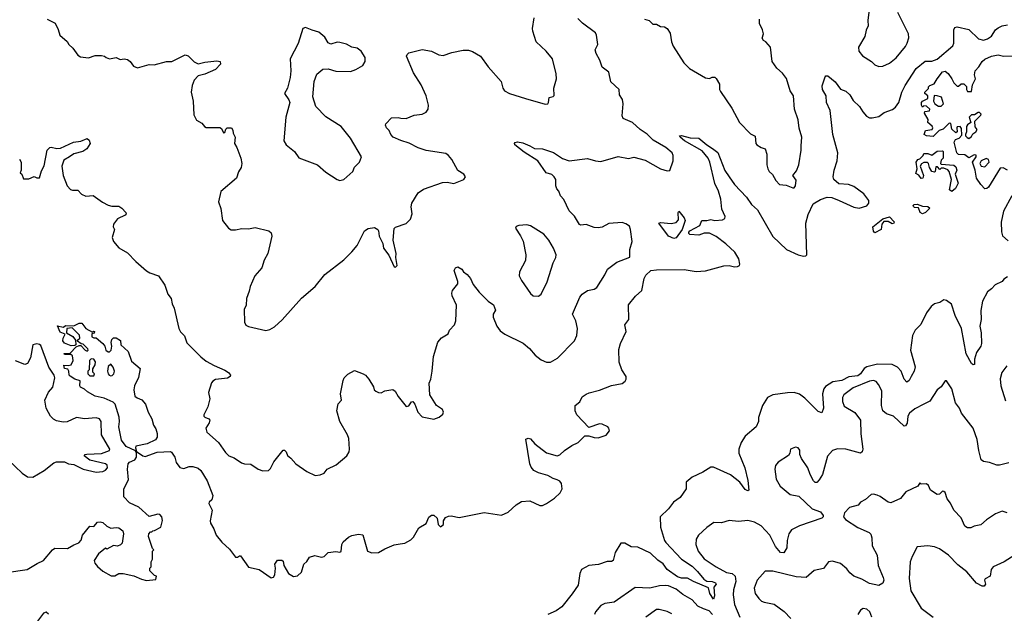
# Model space of a CAD drawing. Extents: x 2220520 to 2384350, y 721165 to 893491.
# Tile 125 of 256: x 2268806 to 2276242, y 817805 to 822292. Entities that reach past the tile are written whole.
import ezdxf

# ---------------------------------------------------------------- set-up
doc = ezdxf.new("R2010")
doc.units = 0

msp = doc.modelspace()

# ---------------------------------------------------------------- linework, layer by layer
at = {"layer": '0CON20XD'}
for points in [[(2275218.8, 822348.8), (2275210.8, 822285), (2275214.3, 822245), (2275197.6, 822212.4), (2275188.1, 822165), (2275141.4, 822085), (2275144.3, 822055), (2275169.8, 822019.8), (2275238.8, 821975), (2275265, 821950), (2275295, 821938), (2275325, 821940.8), (2275375, 821962), (2275425, 822002.5), (2275495, 822089.2), (2275509.4, 822115), (2275520.6, 822155), (2275518.1, 822185), (2275438.8, 822345)], [(2269014, 822295), (2269073.8, 822265), (2269097.7, 822217.7), (2269110, 822175), (2269165, 822127.5), (2269176.7, 822105), (2269207.3, 822077.3), (2269245, 822022.5), (2269265, 822010), (2269325, 822002.5), (2269375, 822020), (2269425, 822020), (2269447, 822017), (2269460, 822005), (2269485, 821996.2), (2269535, 822006.7), (2269565, 821990), (2269594, 821996), (2269620.5, 821990.5), (2269640, 821975), (2269665, 821940), (2269695, 821926.7), (2269785, 821954), (2269820.7, 821949.3), (2269915, 821976), (2269955, 821976.2), (2270055, 822025.8), (2270077.6, 822017.6), (2270125, 821972.5), (2270155, 821958), (2270205, 821970.8), (2270295, 821980), (2270320, 821975), (2270323.3, 821955), (2270285.8, 821914.2), (2270205, 821879.2), (2270152.9, 821867.1), (2270124, 821835), (2270110, 821795), (2270102, 821745), (2270115.9, 821675.9), (2270122.3, 821572.3), (2270142.3, 821532.3), (2270180.5, 821510.5), (2270201.2, 821485), (2270215, 821478), (2270317.3, 821477.3), (2270330, 821470), (2270345, 821437.5), (2270355, 821440), (2270362.5, 821465), (2270372.5, 821475), (2270406.7, 821475), (2270416.4, 821456.4), (2270417.5, 821435), (2270433.3, 821405), (2270427.5, 821355), (2270446.4, 821326.4), (2270475.8, 821245), (2270484, 821205), (2270478.8, 821175), (2270458.3, 821141.7), (2270442.5, 821095), (2270326.5, 820993.5), (2270308.8, 820915), (2270325.8, 820865), (2270338.1, 820775), (2270383.8, 820715), (2270404.3, 820704.3), (2270435, 820702.5), (2270485, 820714.3), (2270535, 820711.4), (2270585, 820720), (2270686.8, 820696.8), (2270705, 820680), (2270710, 820655), (2270679.2, 820525), (2270652, 820475), (2270634.3, 820415.7), (2270581.4, 820355), (2270545.7, 820275), (2270539.8, 820240.2), (2270518.1, 820185), (2270516.9, 820135), (2270501.7, 820101.7), (2270503.3, 820005), (2270513.9, 819983.9), (2270535, 819973.8), (2270665, 819942.9), (2270695, 819950.8), (2270729.7, 819970.3), (2270787.6, 820022.4), (2270934.3, 820185.7), (2271038.8, 820275), (2271110, 820365), (2271254.3, 820475.7), (2271315, 820536.2), (2271354, 820585), (2271410, 820695), (2271436.8, 820713.2), (2271485, 820720.8), (2271510, 820705), (2271516.7, 820695), (2271521.2, 820655), (2271549.3, 820599.3), (2271553.8, 820565), (2271592.7, 820512.7), (2271635, 820422.5), (2271645, 820420), (2271656.1, 820433.9), (2271646.2, 820495), (2271649.2, 820525), (2271625.5, 820625), (2271635, 820712.5), (2271645, 820723.8), (2271725, 820751.5), (2271757.1, 820782.9), (2271770.5, 820825), (2271763.2, 820876.8), (2271768.1, 820905), (2271815, 820982), (2271855, 821010.8), (2271999.6, 821060.4), (2272034.6, 821064.6), (2272085.7, 821054.3), (2272160, 821085), (2272172.5, 821105), (2272160, 821125), (2272115, 821152.5), (2272068.8, 821235), (2272045.7, 821265.7), (2272025, 821280), (2271875, 821302), (2271815, 821322.5), (2271747.6, 821357.6), (2271685, 821377.5), (2271626.7, 821405), (2271610, 821425), (2271597.5, 821455), (2271577.5, 821475), (2271570, 821495), (2271572.5, 821505), (2271615, 821550), (2271665, 821552.5), (2271685, 821547.5), (2271725, 821543.8), (2271785, 821570), (2271845, 821578.8), (2271876.1, 821593.9), (2271891.2, 821615), (2271894, 821645), (2271876.2, 821715), (2271838.3, 821798.3), (2271780.5, 821890.5), (2271727.5, 822015), (2271731.7, 822028.3), (2271745, 822040), (2271845, 822065.7), (2271915, 822054.3), (2271972.5, 822025), (2272005, 822020), (2272070, 822045), (2272155, 822061.4), (2272195, 822061.9), (2272225, 822051.4), (2272285.4, 822015.4), (2272345, 821936.2), (2272442.5, 821825), (2272454, 821775), (2272466.2, 821755), (2272504.5, 821734.5), (2272625, 821695.6), (2272775, 821653.8), (2272793.6, 821656.4), (2272800, 821665), (2272805, 821702.5), (2272835, 821710), (2272841.7, 821718.3), (2272839.4, 821775), (2272860.6, 821845), (2272857.7, 821882.3), (2272830, 821995), (2272781.2, 822055), (2272705.8, 822125), (2272681.2, 822205), (2272678.8, 822225), (2272690.8, 822305)], [(2269667, 819493), (2269676.2, 819446.2), (2269692.3, 819432.3), (2269727.9, 819417.9), (2269756.7, 819385), (2269776.1, 819326.1), (2269803.9, 819273.9), (2269816.1, 819226.1), (2269835, 819200), (2269843.3, 819165), (2269843.3, 819135), (2269831.2, 819115), (2269770, 819085), (2269682.2, 819067.8), (2269680, 819055), (2269688.3, 819028.3), (2269735, 818995.9), (2269755, 818991.1), (2269845, 819022.1), (2269945, 819026.7), (2269953, 819023), (2269976.7, 818985), (2269986.7, 818945), (2270016.4, 818906.4), (2270045, 818898.8), (2270085, 818913.3), (2270115, 818913.8), (2270155, 818901.2), (2270173.8, 818885), (2270221.5, 818805), (2270264.3, 818695), (2270257.9, 818662.1), (2270237.5, 818645), (2270234, 818635), (2270260, 818585), (2270245.5, 818505), (2270247.3, 818485), (2270272.7, 818442.7), (2270289.5, 818395), (2270333.4, 818343.4), (2270389.7, 818289.7), (2270435, 818230), (2270451.7, 818228.3), (2270465, 818240), (2270475, 818240), (2270534.2, 818154.2), (2270615.9, 818135.9), (2270705, 818072.5), (2270723, 818077), (2270733.3, 818095), (2270738.8, 818145), (2270732.5, 818175), (2270753, 818207), (2270785, 818207.5), (2270795, 818200), (2270800, 818165), (2270836.7, 818105), (2270875, 818083.8), (2270905, 818088.8), (2270933.8, 818115), (2270951.2, 818175), (2270975, 818196.7), (2270995, 818228.8), (2271035, 818242), (2271085, 818228.8), (2271105.8, 818234.2), (2271135, 818263.8), (2271192.5, 818272.5), (2271225, 818267.5), (2271235, 818272.5), (2271240, 818325), (2271250, 818345), (2271289.7, 818380.3), (2271315, 818394), (2271366.1, 818403.9), (2271397, 818397), (2271432.5, 818275), (2271465, 818261.2), (2271515, 818264.4), (2271565, 818292.5), (2271635, 818321.2), (2271680.5, 818329.5), (2271715.5, 818334.5), (2271760.2, 818359.8), (2271779.3, 818380.7), (2271819.5, 818450.5), (2271875, 818483.8), (2271895, 818532.5), (2271915, 818546.7), (2271935, 818546.7), (2271960, 818525), (2271966.7, 818475), (2271985, 818458.8), (2272006.2, 818475), (2272007.5, 818505), (2272022, 818528), (2272045, 818538.8), (2272065, 818540.8), (2272125, 818530), (2272315, 818566.5), (2272445, 818546.2), (2272495, 818570), (2272556.7, 818625), (2272595, 818650), (2272660, 818655), (2272735, 818619.2), (2272755, 818620), (2272785.5, 818634.5), (2272845, 818676), (2272886.7, 818715), (2272903.3, 818745), (2272898.8, 818785), (2272884.2, 818804.2), (2272865, 818814.2), (2272835, 818823.1), (2272795, 818846.5), (2272725, 818866.2), (2272689.2, 818885), (2272669.1, 818909.1), (2272658, 818935), (2272628.8, 819121.2), (2272645, 819128.1), (2272665, 819122.9), (2272696.2, 819085), (2272785, 819018.8), (2272865, 818994), (2272885, 819002), (2272920, 819035), (2272975, 819072.5), (2273024.1, 819095.9), (2273075, 819147.5), (2273105, 819147.5), (2273143.6, 819133.6), (2273175, 819130), (2273235, 819151.4), (2273260, 819185), (2273256, 819205), (2273246.7, 819215), (2273205, 819234), (2273184, 819236), (2273105, 819210), (2273014.3, 819305), (2273001.1, 819335), (2273000.8, 819375), (2273035.5, 819404.5), (2273055, 819441.2), (2273085, 819461.2), (2273107.7, 819472.3), (2273185, 819491.2), (2273275, 819526.7), (2273355, 819542.5), (2273379.3, 819560.7), (2273387.5, 819575), (2273386.7, 819595), (2273354, 819645), (2273333.4, 819703.4), (2273330.7, 819799.3), (2273342.5, 819845), (2273387.5, 819935), (2273376, 819985), (2273406.2, 820025), (2273405, 820137.5), (2273456.8, 820203.2), (2273505.4, 820244.6), (2273522.5, 820335), (2273535, 820360), (2273573.8, 820395), (2273615, 820402.1), (2273825, 820404.5), (2273915, 820388.5), (2273985, 820393.8), (2274125, 820430.5), (2274165, 820434.4), (2274205, 820422.7), (2274228, 820425), (2274242.9, 820435), (2274245.8, 820445), (2274236.7, 820485), (2274207.3, 820535), (2274138.1, 820598.1), (2274065, 820651.8), (2274015, 820678.2), (2273975, 820677.5), (2273935, 820662.5), (2273867.5, 820667.5), (2273860, 820675), (2273858.8, 820685), (2273866.9, 820695), (2273941.4, 820735), (2273957.3, 820772.7), (2273995, 820772.9), (2274025, 820781.4), (2274055, 820774.4), (2274115, 820778.8), (2274130.7, 820789.3), (2274133.8, 820805), (2274109.4, 820859.4), (2274101.8, 820935), (2274083.4, 820995), (2274054.7, 821054.7), (2274018.8, 821215), (2274004.7, 821244.7), (2273959.4, 821299.4), (2273826.7, 821375), (2273793.3, 821405), (2273790, 821415), (2273805, 821416.7), (2273868.6, 821398.6), (2273935, 821395.5), (2273995.5, 821345.5), (2274039.3, 821319.3), (2274077.9, 821287.9), (2274132.4, 821152.4), (2274163.8, 821103.8), (2274205.5, 821045), (2274295, 820950.8), (2274333.8, 820895), (2274377.7, 820855), (2274493.4, 820653.4), (2274596.9, 820555), (2274684.8, 820514.8), (2274726.7, 820503.3), (2274743.6, 820506.4), (2274751.4, 820515), (2274743.2, 820753.2), (2274761.1, 820818.9), (2274799.7, 820900.3), (2274855, 820932.5), (2274905, 820950), (2274938.3, 820948.3), (2274995.5, 820925.5), (2275106.7, 820875), (2275145, 820867.1), (2275204.1, 820885.9), (2275220, 820905), (2275220, 820925), (2275180, 820975), (2275105, 821031.1), (2275065, 821046.5), (2274991.2, 821051.2), (2274954, 821085), (2274949.2, 821105), (2274956.7, 821155), (2274980.8, 821225), (2274983.8, 821285), (2274947.3, 821425), (2274927.1, 821605), (2274899.2, 821665), (2274897, 821717), (2274868.6, 821765), (2274867.3, 821792.7), (2274889.3, 821860.7), (2274895, 821867.5), (2274908.3, 821868.3), (2274965, 821822.5), (2275005, 821766.7), (2275045, 821751.2), (2275075, 821724), (2275100.2, 821680.2), (2275149.2, 821635), (2275174.4, 821594.4), (2275201.3, 821561.3), (2275225, 821550), (2275245, 821549.2), (2275295, 821558.8), (2275335, 821589.5), (2275396.8, 821613.2), (2275420.2, 821629.8), (2275444.6, 821665.4), (2275467.9, 821745), (2275492.7, 821795), (2275577, 821923), (2275645, 821977.3), (2275695, 821978.2), (2275735, 821994.2), (2275852.9, 822095), (2275860, 822115), (2275861.2, 822215), (2275867.5, 822232.5), (2275885, 822236.7), (2275975, 822218.6), (2276046.6, 822146.6), (2276085, 822136.9), (2276115, 822146.9), (2276145, 822167.8), (2276175.4, 822215), (2276195, 822230.4), (2276225, 822244.6), (2276265, 822252.5)], [(2271664, 819444), (2271725, 819367.5), (2271745, 819372.5), (2271765, 819402.5), (2271775, 819406.7), (2271791.4, 819385), (2271814, 819324), (2271845, 819290.8), (2271935, 819273.3), (2271975, 819286.7), (2272000.5, 819309.5), (2272006.2, 819325), (2272000, 819345), (2271955, 819376.7), (2271903.8, 819455), (2271898.8, 819545), (2271911.2, 819575), (2271921.2, 819635), (2271931.2, 819745), (2271963.8, 819855), (2271992.7, 819887.3), (2272043, 819917), (2272051.2, 819945), (2272089.2, 819985), (2272100.8, 820015), (2272104.4, 820135), (2272073.3, 820205), (2272070, 820225), (2272075.6, 820244.4), (2272113.8, 820295), (2272113.9, 820313.9), (2272087.5, 820395), (2272097.5, 820415), (2272115, 820422.5), (2272146.4, 820406.4), (2272157.5, 820385), (2272185, 820366.7), (2272210, 820335), (2272230.3, 820290.3), (2272275, 820231.2), (2272345, 820163.3), (2272385, 820136.7), (2272398.6, 820095), (2272383.1, 820065), (2272382.4, 820042.4), (2272409.4, 819975), (2272435, 819939.2), (2272468.8, 819915), (2272607.2, 819847.2), (2272655.4, 819805.4), (2272698.6, 819755), (2272745, 819720.8), (2272785, 819704.3), (2272815, 819704.3), (2272867.4, 819732.6), (2272995.6, 819865), (2273013.3, 819905), (2273018.7, 819958.7), (2273005.7, 820015), (2272980.6, 820065), (2273035.7, 820194.3), (2273055, 820218), (2273094.3, 820245.7), (2273145, 820254), (2273165, 820266.7), (2273226.4, 820363.6), (2273246, 820405), (2273315, 820459.2), (2273412.9, 820497.1), (2273414.4, 820555), (2273431.1, 820615), (2273419.2, 820705), (2273410.5, 820730.5), (2273385, 820748.8), (2273355, 820758), (2273255, 820750), (2273205, 820723.8), (2273175, 820718), (2273145, 820720), (2273085, 820743.3), (2273045, 820738.8), (2273035, 820743.8), (2272995.7, 820805.7), (2272955, 820846.7), (2272915, 820932.5), (2272891.2, 820961.2), (2272878, 820995), (2272863, 821013), (2272854.4, 821035), (2272854.5, 821085), (2272843.3, 821105), (2272825, 821120.6), (2272783.1, 821133.1), (2272720, 821225), (2272615, 821289.2), (2272546.7, 821345), (2272542.5, 821355), (2272547, 821363), (2272565, 821368), (2272605, 821360), (2272657.9, 821337.9), (2272695, 821316.9), (2272755, 821316.1), (2272837, 821287), (2272905, 821242.5), (2272955, 821226), (2273095, 821242), (2273155, 821224), (2273195, 821220), (2273325, 821257.5), (2273405, 821243.8), (2273445, 821253.3), (2273530.3, 821230.3), (2273645, 821164), (2273695, 821150), (2273715, 821152.5), (2273740, 821225), (2273742, 821265), (2273734, 821285), (2273686, 821325), (2273590.9, 821380.9), (2273545, 821425.6), (2273492.2, 821462.2), (2273435, 821513.8), (2273364.1, 821544.1), (2273356.7, 821565), (2273363.8, 821655), (2273357.7, 821687.7), (2273336.2, 821725), (2273334, 821765), (2273271.1, 821821.1), (2273254.6, 821895), (2273204, 821934), (2273186.9, 821986.9), (2273158.5, 822035), (2273153.1, 822065), (2273171.2, 822105), (2273163.1, 822175), (2273155, 822192), (2273057.5, 822265), (2273021.4, 822301.4)], [(2273525, 822296.7), (2273560, 822285), (2273588.3, 822258.3), (2273615, 822256.7), (2273645, 822241.2), (2273675, 822238), (2273695.5, 822225.5), (2273719.3, 822189.3), (2273729.2, 822125), (2273740.9, 822090.9), (2273822, 821965), (2273865, 821923.8), (2273985, 821853.3), (2274015, 821847.5), (2274035, 821857.5), (2274055, 821857.5), (2274066.4, 821846.4), (2274091.2, 821805), (2274091.2, 821765), (2274098.8, 821748.8), (2274183.7, 821623.7), (2274241.4, 821515), (2274325, 821430), (2274361.2, 821411.2), (2274365.6, 821355.6), (2274374, 821345), (2274405, 821325.5), (2274436.2, 821316.2), (2274447.7, 821275), (2274448.9, 821195), (2274455.6, 821165), (2274465.7, 821145), (2274492.1, 821122.1), (2274515.4, 821075.4), (2274545, 821046), (2274595, 821042), (2274645, 821020), (2274655, 821022), (2274665, 821036.2), (2274670, 821080), (2274643.8, 821115), (2274671.5, 821148.5), (2274689.6, 821195), (2274707.5, 821305), (2274707.5, 821337.5), (2274711.9, 821405), (2274692.4, 821472.4), (2274684.6, 821535), (2274658.1, 821615), (2274650, 821715), (2274623.8, 821753.8), (2274596.7, 821846.7), (2274567.1, 821887.1), (2274524.6, 821924.6), (2274488, 821975), (2274477.5, 822085), (2274440, 822125), (2274423.6, 822133.6), (2274413, 822153), (2274422.5, 822185), (2274416, 822215), (2274393.1, 822263.1), (2274394.4, 822295)], [(2271225, 821076.7), (2271255, 821083.3), (2271323.3, 821145), (2271333.9, 821176.1), (2271372.5, 821215), (2271386.7, 821255), (2271305.7, 821395), (2271232.9, 821485), (2271117, 821557), (2271043.8, 821635), (2271019.5, 821709.5), (2271029.2, 821825), (2271051.2, 821878.8), (2271095, 821916.7), (2271135, 821921.2), (2271193.9, 821903.9), (2271305, 821900), (2271345, 821914.2), (2271398.8, 821945), (2271414.2, 821975), (2271415.7, 822005), (2271385, 822053.8), (2271355, 822076), (2271314.3, 822084.3), (2271275, 822106), (2271225, 822120), (2271205, 822121.2), (2271155, 822108), (2271145, 822111.2), (2271136, 822116), (2271109.5, 822159.5), (2271065, 822197.5), (2271015, 822213.3), (2270965, 822232.5), (2270943.9, 822226.1), (2270908.8, 822111.2), (2270850, 821995), (2270853.8, 821905), (2270848.8, 821855), (2270828.8, 821775), (2270806.7, 821735), (2270840, 821685), (2270846, 821665), (2270816.1, 821556.1), (2270801.4, 821375), (2270819.2, 821345), (2270881.4, 821295), (2270915, 821248.8), (2271055.7, 821195.7), (2271118.3, 821138.3), (2271205, 821083.3), (2271225, 821076.7)], [(2276265, 821154.2), (2276232.7, 821172.7), (2276210.9, 821169.1), (2276121.4, 821025), (2276111.2, 821015), (2276095, 821013.3), (2276064.4, 821045), (2276032.5, 821095), (2276022.5, 821155), (2276002.5, 821215), (2276030, 821255), (2276028.3, 821268.3), (2276015, 821270), (2275975, 821247.5), (2275945, 821270), (2275895, 821272.5), (2275882.5, 821285), (2275862.5, 821365), (2275874.1, 821385.9), (2275900, 821395), (2275921.7, 821418.3), (2275919.3, 821469.3), (2275907.5, 821485), (2275887, 821483), (2275882.5, 821475), (2275887, 821443), (2275875, 821437.5), (2275846.7, 821465), (2275837.5, 821507.5), (2275825, 821510), (2275780, 821465), (2275750, 821455), (2275705, 821410), (2275653.6, 821413.6), (2275636.7, 821425), (2275647.5, 821455), (2275697, 821463), (2275703.3, 821475), (2275697.7, 821487.7), (2275663.9, 821513.9), (2275667, 821537), (2275640, 821585), (2275641.7, 821598.3), (2275677, 821603), (2275680, 821615), (2275655, 821637.5), (2275635, 821640), (2275625, 821630), (2275617.5, 821645), (2275617.5, 821665), (2275624.1, 821675.9), (2275663.3, 821695), (2275663.3, 821715), (2275642.5, 821735), (2275642.5, 821745), (2275668.3, 821771.7), (2275670, 821785), (2275680, 821795), (2275713, 821807), (2275733.8, 821845), (2275775, 821896.7), (2275795, 821902.5), (2275817.5, 821885), (2275846.7, 821845), (2275860, 821815), (2275885, 821790), (2275895, 821790), (2275915, 821806.7), (2275936.4, 821806.4), (2275957, 821787), (2275957.5, 821765), (2275965, 821750), (2275995, 821750), (2276000.7, 821799.3), (2276023.3, 821845), (2276016.2, 821875), (2276022, 821905), (2276050, 821935), (2276074.2, 821975), (2276095, 821992.5), (2276145, 822015.5), (2276195, 822027.1), (2276235, 822016.2), (2276395, 822020.8)], [(2275765, 821637.5), (2275782.5, 821655), (2275766.7, 821705), (2275735, 821716.7), (2275712.5, 821717.5), (2275706.4, 821676.4), (2275716.7, 821656.7), (2275745, 821637.5), (2275765, 821637.5)], [(2275975, 821393.3), (2275995, 821410), (2276005, 821430), (2276026.4, 821443.6), (2276037, 821463), (2276023, 821483), (2276020, 821525), (2276065, 821570), (2276067, 821577), (2276055, 821590), (2276045, 821590), (2276017, 821573), (2275995, 821572.5), (2275977.5, 821555), (2275990, 821515), (2275965, 821497.5), (2275957.5, 821485), (2275957.5, 821445), (2275950, 821425), (2275950, 821415), (2275960.7, 821400.7), (2275975, 821393.3)], [(2268805, 821237.5), (2268817.5, 821215), (2268817.5, 821155), (2268810, 821135), (2268823.6, 821123.6), (2268835, 821090), (2268875, 821090), (2268915, 821107.5), (2268935, 821097.5), (2268955, 821097.5), (2268970.5, 821149.5), (2268992.3, 821187.7), (2269012.5, 821305), (2269035, 821326), (2269045, 821328.8), (2269087.3, 821317.3), (2269115, 821320.6), (2269213.3, 821365), (2269266.9, 821373.1), (2269315, 821393.8), (2269331.2, 821381.2), (2269337.5, 821355), (2269312.5, 821315), (2269283.3, 821295), (2269215, 821278), (2269182, 821255), (2269140.7, 821229.3), (2269124.6, 821185), (2269134.5, 821115), (2269165.7, 821035.7), (2269189.3, 821009.3), (2269205, 821003.8), (2269245, 821004), (2269274, 820974), (2269305, 820958.1), (2269361.7, 820961.7), (2269431.3, 820911.3), (2269475, 820890.6), (2269502.4, 820882.4), (2269555, 820882.9), (2269577.6, 820867.6), (2269606.7, 820835), (2269611.2, 820825), (2269603.8, 820815), (2269544.2, 820785.8), (2269514.5, 820745), (2269512.5, 820725), (2269521.2, 820705), (2269505.8, 820645), (2269515.8, 820615), (2269555, 820568), (2269620.3, 820530.3), (2269682.8, 820462.8), (2269764.7, 820394.7), (2269789.1, 820379.1), (2269855.6, 820355), (2269902.5, 820285), (2269925, 820217.3), (2269950.9, 820185), (2269957.3, 820145), (2269972.4, 820112.4), (2270007.8, 819957.8), (2270021.6, 819931.6), (2270051.1, 819901.1), (2270069.1, 819849.1), (2270173.7, 819743.7), (2270215, 819710.8), (2270275, 819677.5), (2270355, 819643.8), (2270383.3, 819625), (2270397.5, 819605), (2270396.4, 819593.6), (2270375, 819582.5), (2270285, 819571.2), (2270265, 819560), (2270254.2, 819545.8), (2270231.2, 819475), (2270241.2, 819425), (2270226, 819365), (2270196.2, 819305), (2270196.2, 819295), (2270205, 819286.2), (2270234.3, 819274.3), (2270242, 819265), (2270236.4, 819245), (2270211.5, 819205), (2270218.9, 819175), (2270307.5, 819095), (2270359.7, 819019.7), (2270385, 818996.2), (2270425, 818978.8), (2270482.3, 818942.3), (2270505, 818933.8), (2270551.7, 818931.7), (2270606.7, 818895), (2270641.7, 818881.7), (2270685, 818883.8), (2270701.2, 818898.8), (2270725, 818950), (2270795, 819037.5), (2270805, 819037.5), (2270817.5, 819025), (2270827.5, 818997.5), (2270855, 818977.5), (2270892.5, 818935), (2270975, 818876.7), (2271037, 818847), (2271075, 818851.2), (2271105, 818863.8), (2271127.5, 818895), (2271195, 818926.7), (2271276.7, 818995), (2271293.8, 819025), (2271297.5, 819045), (2271292.5, 819125), (2271282, 819155), (2271223.8, 819255), (2271201.2, 819335), (2271212.3, 819387.7), (2271237.5, 819415), (2271228, 819465), (2271248.8, 819565), (2271257.5, 819585), (2271285, 819612.5), (2271335, 819640), (2271400, 819615), (2271417.5, 819605), (2271443.6, 819573.6), (2271477, 819517), (2271483.3, 819495), (2271495, 819483.3), (2271515, 819473.3), (2271535, 819472.5), (2271563.6, 819486.4), (2271625, 819497.5), (2271643, 819483), (2271664, 819444)], [(2275845, 820993.3), (2275827.5, 821005), (2275843.3, 821085), (2275826.7, 821145), (2275815, 821157.5), (2275785, 821170), (2275765, 821170), (2275755, 821160), (2275738.3, 821178.3), (2275725, 821180), (2275720, 821145), (2275715, 821140), (2275695, 821143.3), (2275677.5, 821175), (2275670, 821205), (2275661.7, 821211.7), (2275635, 821212.5), (2275617, 821203), (2275607.5, 821185), (2275632.5, 821115), (2275627.5, 821095), (2275615, 821092.5), (2275596.4, 821116.4), (2275575, 821130), (2275583.3, 821165), (2275577.5, 821215), (2275590, 821235), (2275605, 821240), (2275630, 821265), (2275635, 821280), (2275665, 821280), (2275695, 821267.5), (2275735, 821297.5), (2275775, 821300), (2275780, 821295), (2275780, 821245), (2275765, 821230), (2275760, 821205), (2275765, 821200), (2275861.7, 821191.7), (2275875, 821180), (2275882.5, 821155), (2275870, 821125), (2275892.5, 821055), (2275872.5, 821015), (2275845, 820993.3)], [(2276095, 821180), (2276127.5, 821215), (2276122.5, 821235), (2276105, 821243.3), (2276067.5, 821225), (2276056.7, 821205), (2276067.5, 821185), (2276095, 821180)], [(2276299, 820961), (2276234.7, 820845), (2276218, 820762), (2276219.5, 820689.5), (2276227.5, 820657.5), (2276270.2, 820620.2)], [(2273745, 820638.4), (2273706.9, 820655), (2273633.6, 820755), (2273645, 820760), (2273725, 820751.4), (2273765, 820760), (2273781.2, 820778.8), (2273778, 820835), (2273785, 820845.7), (2273825, 820794.5), (2273832.4, 820775), (2273809.4, 820705), (2273765, 820642.8), (2273745, 820638.4)], [(2275625, 820823.3), (2275607.5, 820835), (2275595, 820870), (2275563, 820873), (2275555, 820880), (2275553, 820887), (2275560, 820895), (2275585, 820897.5), (2275625, 820882.5), (2275665, 820880), (2275678.3, 820868.3), (2275647.5, 820835), (2275625, 820823.3)], [(2275265, 820680), (2275253, 820693), (2275250, 820725), (2275325, 820786.7), (2275375, 820802.5), (2275410, 820765), (2275407.5, 820755), (2275395, 820747.5), (2275365, 820767.5), (2275333, 820767), (2275317.5, 820745), (2275313, 820707), (2275265, 820680)], [(2272725, 820202.5), (2272745, 820217.5), (2272790.3, 820309.7), (2272835.7, 820455), (2272855.8, 820495), (2272857.5, 820515), (2272837.5, 820565), (2272801.9, 820625), (2272765, 820670.6), (2272665, 820734.3), (2272635, 820742), (2272575, 820736.7), (2272555, 820727.5), (2272550, 820715), (2272588.7, 820658.7), (2272607.9, 820617.9), (2272629.5, 820515), (2272627.2, 820472.8), (2272581.4, 820385), (2272578.6, 820355), (2272595, 820320), (2272665, 820222.5), (2272685, 820203.3), (2272725, 820202.5)], [(2276265, 820349.2), (2276238.6, 820331.4), (2276225, 820314), (2276171.7, 820288.3), (2276145, 820256.2), (2276115.5, 820234.5), (2276076.5, 820165), (2276063.8, 820093.8), (2276066, 820025), (2276057.6, 819975), (2276067.7, 819925), (2276070.8, 819845), (2276064.2, 819825), (2276031.1, 819775), (2276016.9, 819725), (2276015.7, 819685), (2276007.7, 819682.3), (2275995, 819694), (2275953.5, 819765), (2275918, 819958), (2275871.8, 820055), (2275842.2, 820142.2), (2275805, 820170), (2275785, 820173.8), (2275755.6, 820154.4), (2275715, 820143.1), (2275689.1, 820125), (2275653.2, 820075), (2275611.9, 819988.1), (2275567.8, 819945), (2275548.9, 819905), (2275534.7, 819795), (2275567.6, 819667.6), (2275560.5, 819635), (2275537.5, 819595), (2275524.5, 819565.5), (2275505, 819551.2), (2275485, 819575.8), (2275462.1, 819635), (2275434.3, 819664.3), (2275395, 819685.3), (2275285, 819687.4), (2275205, 819668), (2275182.5, 819655), (2275155.1, 819614.9), (2275135, 819599), (2275066.9, 819593.1), (2275015, 819564.5), (2274948.1, 819555), (2274892, 819518), (2274879.2, 819500.8), (2274867.8, 819465), (2274877.7, 819355), (2274865, 819321.2), (2274835, 819329.2), (2274735, 819431.8), (2274695, 819460.9), (2274655, 819473.6), (2274605, 819472.1), (2274494.6, 819455.4), (2274454.7, 819435.3), (2274416.2, 819375), (2274386.5, 819285), (2274385.5, 819254.5), (2274368.6, 819215), (2274285, 819144.2), (2274255.6, 819095), (2274238.1, 819045), (2274237.8, 819015), (2274282.5, 818905), (2274305, 818807.5), (2274313.3, 818735), (2274305, 818730), (2274285, 818740.8), (2274245, 818795.7), (2274175, 818850.5), (2274045, 818909.4), (2274025, 818909.7), (2273965, 818872.3), (2273885.8, 818835), (2273840.5, 818795), (2273839.4, 818745), (2273795, 818680.8), (2273744.7, 818645.3), (2273705.6, 818595), (2273644.2, 818535), (2273646.2, 818455), (2273675.3, 818355), (2273685, 818340.4)], [(2268706, 818114), (2268863.9, 818136.1), (2268938.3, 818181.7), (2268986.2, 818205), (2269053.3, 818285), (2269072.3, 818297.7), (2269166.1, 818293.9), (2269215, 818322.5), (2269253.6, 818336.4), (2269271.7, 818358.3), (2269280, 818395), (2269335, 818462.5), (2269365, 818460), (2269395, 818492.5), (2269415, 818496.7), (2269435, 818490), (2269465, 818462.5), (2269495, 818447.5), (2269535, 818453.3), (2269555, 818450), (2269585, 818427.5), (2269591.2, 818405), (2269580, 818335), (2269568.3, 818321.7), (2269545, 818313.3), (2269513.6, 818316.4), (2269465, 818290), (2269455, 818297.5), (2269402.5, 818255), (2269367.5, 818205), (2269372.5, 818185), (2269395, 818157.5), (2269435, 818123.8), (2269497, 818087), (2269525, 818087.5), (2269555, 818106.2), (2269586.7, 818106.7), (2269667, 818087), (2269725, 818062.5), (2269763.6, 818053.6), (2269835, 818060), (2269840, 818085), (2269825, 818090), (2269790, 818125), (2269790, 818145), (2269800, 818155), (2269800, 818195), (2269810, 818215), (2269810, 818275), (2269820, 818285), (2269810, 818295), (2269780, 818385), (2269782.5, 818405), (2269795, 818420), (2269805, 818420), (2269811.7, 818428.3), (2269825, 818430), (2269873, 818457), (2269885.9, 818505.9), (2269880.8, 818535), (2269865, 818550.8), (2269850, 818555), (2269785, 818537.5), (2269706.6, 818606.6), (2269635, 818640.8), (2269593.8, 818685), (2269592.9, 818745), (2269626.7, 818813.3), (2269619.5, 818895), (2269626.5, 818935), (2269635, 818947.1), (2269675.7, 818964.3), (2269687.5, 818985), (2269689.5, 819019.5), (2269682, 819032), (2269609.2, 819065), (2269575, 819114.2), (2269554.5, 819214.5), (2269560.9, 819255), (2269557.2, 819287.2), (2269526.4, 819386.4), (2269511.4, 819401.4), (2269445, 819430), (2269375, 819445.8), (2269317.7, 819477.7), (2269295, 819500), (2269265, 819513.3), (2269260, 819525), (2269262.5, 819562.5), (2269222.5, 819575), (2269187.7, 819597.7), (2269180, 819605), (2269177.5, 819635), (2269169.3, 819649.3), (2269143.8, 819655), (2269140, 819680), (2269173, 819677), (2269195, 819682.5), (2269210, 819715), (2269205, 819750), (2269191.7, 819761.7), (2269145, 819760), (2269141.7, 819768.3), (2269188.3, 819771.7), (2269231.7, 819818.3), (2269255, 819830), (2269268.3, 819828.3), (2269300, 819795), (2269315, 819787.5), (2269322.5, 819795), (2269320, 819805), (2269285, 819840), (2269271.7, 819841.7), (2269241.7, 819861.7), (2269241.7, 819868.3), (2269260, 819885), (2269257, 819907), (2269201.7, 819961.7), (2269161.7, 819958.3), (2269160, 819925), (2269206.4, 819896.4), (2269228.3, 819868.3), (2269230, 819835), (2269221.7, 819828.3), (2269195, 819827.5), (2269145, 819847.5), (2269133.3, 819865), (2269133.6, 819883.6), (2269150, 819915), (2269110.7, 819930.7), (2269091.7, 819978.3), (2269135, 819967.5), (2269155, 819980), (2269215, 819977.5), (2269255, 819998.8), (2269275, 819996.7), (2269306.4, 819956.4), (2269355, 819930), (2269363, 819937), (2269370, 819935), (2269368.3, 819921.7), (2269351.7, 819918.3), (2269350, 819895), (2269365, 819887.5), (2269385, 819887.5), (2269434.2, 819844.2), (2269450, 819825), (2269457.5, 819795), (2269475, 819780), (2269485, 819780), (2269497.5, 819795), (2269502.5, 819825), (2269497, 819853), (2269503.3, 819875), (2269513.6, 819886.4), (2269535, 819886.7), (2269566.4, 819866.4), (2269570, 819835), (2269625, 819782.5), (2269650.9, 819710.9), (2269716, 819655), (2269702.3, 819587.7), (2269673.3, 819525), (2269667, 819493)], [(2268720, 818965), (2268825, 818864), (2268865, 818837.5), (2268905, 818834.4), (2268992, 818885), (2269065, 818942), (2269085, 818949.2), (2269145, 818949.4), (2269175, 818933.8), (2269215, 818929.2), (2269285, 818894.2), (2269385, 818872.5), (2269435, 818875.7), (2269455, 818885.8), (2269469.4, 818905), (2269467.5, 818925), (2269455, 818934.4), (2269335, 818962.2), (2269293.3, 818995), (2269300, 819005), (2269312.3, 819007.7), (2269425, 819013), (2269484.3, 819035), (2269486.3, 819046.3), (2269424.2, 819154.2), (2269421.2, 819255), (2269409.4, 819275), (2269385, 819283.3), (2269295, 819273.6), (2269235, 819283.6), (2269165, 819251.1), (2269135, 819248.9), (2269085, 819259.1), (2269061.7, 819271.7), (2269038.2, 819295), (2269022.7, 819322.7), (2269007.3, 819355), (2268995.5, 819415), (2269025, 819475.6), (2269057.1, 819515), (2269070.5, 819585), (2269065.4, 819605), (2269025.5, 819665), (2268965, 819829.2), (2268955, 819837.8), (2268935, 819841.9), (2268905.9, 819834.1), (2268888.6, 819735), (2268865, 819692.9), (2268845, 819684.4), (2268775, 819713.6)], [(2269365, 819600), (2269370, 819615), (2269358.3, 819628.3), (2269358.3, 819651.7), (2269375.9, 819684.1), (2269378.8, 819705), (2269365, 819726), (2269345, 819728.8), (2269333.8, 819715), (2269330, 819645), (2269320, 819635), (2269320, 819615), (2269335, 819600), (2269365, 819600)], [(2269495, 819600), (2269505, 819603.3), (2269516.7, 819615), (2269523.3, 819635), (2269513.3, 819665), (2269495, 819687.5), (2269475, 819670), (2269470, 819635), (2269473.3, 819615), (2269482.5, 819605), (2269495, 819600)], [(2276261.2, 819675), (2276224.4, 819625), (2276211.7, 819578.3), (2276216.4, 819525), (2276249.8, 819409.8)], [(2276275, 818942.9), (2276205, 818923.8), (2276185, 818923.8), (2276130, 818945), (2276085, 818952.5), (2276067.5, 818965), (2276048.6, 819035), (2276037.6, 819117.6), (2276005.6, 819205), (2275918.2, 819318.2), (2275903.1, 819355), (2275873.1, 819395), (2275845, 819502.5), (2275805, 819562.5), (2275795, 819562.5), (2275765, 819516.2), (2275733.8, 819495), (2275680.7, 819409.3), (2275635, 819385.6), (2275565, 819349.5), (2275525, 819318.8), (2275514.2, 819295), (2275507.6, 819242.4), (2275495, 819222), (2275485, 819219.2), (2275405, 819294.4), (2275352.4, 819312.4), (2275325.8, 819335), (2275314.3, 819375), (2275316.6, 819486.6), (2275292.5, 819535), (2275275, 819555.8), (2275255, 819564.3), (2275225, 819559.6), (2275101.5, 819508.5), (2275030.6, 819455), (2275021.1, 819435), (2275020.5, 819405), (2275031.6, 819371.6), (2275112.4, 819322.4), (2275157.1, 819265), (2275158.3, 819161.7), (2275173.8, 819045), (2275168.8, 819025), (2275155, 819014.2), (2275045, 819044.5), (2274981.7, 819048.3), (2274944.4, 819035.6), (2274907.4, 818992.6), (2274870, 818855), (2274845, 818813.8), (2274825, 818794.2), (2274814.4, 818794.4), (2274802, 818805), (2274775.8, 818855), (2274759.2, 818905), (2274711.2, 818975), (2274698.8, 819005), (2274697.3, 819037.3), (2274685, 819056.7), (2274665, 819060), (2274627.5, 819045), (2274623.3, 819015), (2274611.7, 818998.3), (2274535, 818947.5), (2274515, 818922.5), (2274510, 818895), (2274518.3, 818818.3), (2274548, 818765), (2274625, 818703.8), (2274690.7, 818690.7), (2274790, 818595), (2274855, 818571.5), (2274874.4, 818545), (2274874.2, 818535), (2274863.8, 818525), (2274695, 818466), (2274634.4, 818435), (2274613.5, 818405), (2274602.5, 818355), (2274599.1, 818300.9), (2274577.5, 818262.5), (2274551.2, 818265), (2274515, 818308.8), (2274470, 818395), (2274405.6, 818465), (2274355, 818494.5), (2274305, 818506.4), (2274235, 818499.5), (2274165, 818505.8), (2274105, 818489.4), (2274049.5, 818490.5), (2273995, 818454.2), (2273933.3, 818396.7), (2273914.2, 818364.2), (2273913.1, 818325), (2273930.5, 818275), (2273975, 818217.5), (2274066, 818155), (2274145, 818113.1), (2274186.3, 818106.3), (2274209.4, 818085), (2274213.6, 818045), (2274196.5, 817983.5), (2274194.7, 817944.7), (2274205, 817872), (2274245, 817775.6)], [(2276263.9, 818563.9), (2276225, 818576.2), (2276175, 818555.8), (2276108.3, 818511.7), (2276065, 818472.5), (2276015, 818462.5), (2275989.3, 818450.7), (2275965, 818450), (2275943.4, 818463.4), (2275916.7, 818526.7), (2275860, 818585), (2275835, 818637.5), (2275809.3, 818669.3), (2275795, 818716.7), (2275785, 818726.7), (2275775, 818727.5), (2275753.6, 818706.4), (2275735, 818703.3), (2275683.3, 818735), (2275670.7, 818770.7), (2275655, 818783.3), (2275615, 818780), (2275605, 818790), (2275590, 818765), (2275497.7, 818722.3), (2275457.3, 818672.7), (2275385, 818640.8), (2275365, 818644), (2275305, 818687.8), (2275282.9, 818697.1), (2275255, 818705.6), (2275237, 818703), (2275194.1, 818665.9), (2275156.7, 818645), (2275137.6, 818622.4), (2275073.8, 818605), (2275035.6, 818565), (2275027.8, 818535), (2275042.9, 818515), (2275135, 818454.4), (2275222.5, 818415), (2275235, 818402.5), (2275242.5, 818375), (2275244.6, 818315), (2275281.1, 818245), (2275288.1, 818165), (2275327.8, 818075), (2275331.4, 818055), (2275325, 818033.8), (2275295, 818014.2), (2275225, 818028.9), (2275165, 818061.9), (2275104.6, 818084.6), (2275075, 818110), (2275051.7, 818141.7), (2275005, 818180.5), (2274945, 818198.1), (2274915, 818193.8), (2274876.4, 818143.6), (2274805, 818127.8), (2274745, 818075.8), (2274670.2, 818079.8), (2274495, 818124.5), (2274436.6, 818123.4), (2274375, 818055.7), (2274353.3, 817995), (2274361.4, 817955), (2274386.9, 817916.9), (2274407.8, 817897.8), (2274427.8, 817887.8), (2274505, 817873.8), (2274578.5, 817818.5), (2274629.4, 817765)], [(2273685, 818340.4), (2273804.7, 818214.7), (2273885, 818160), (2273925, 818121.8), (2273972.4, 818062.4), (2273995, 818048.9), (2274036.2, 818045), (2274060, 818035), (2274066, 818025), (2274048.8, 818001.2), (2274052.2, 817937.8), (2274045, 817912.5), (2274019.2, 817955), (2274007.6, 817997.6), (2273895, 818044.7), (2273850.2, 818070.2), (2273805, 818070.2), (2273775, 818080), (2273696.7, 818135), (2273665, 818178.5), (2273626.2, 818206.2), (2273570.5, 818260.5), (2273475, 818304.2), (2273425, 818306.2), (2273375, 818334.2), (2273345, 818336), (2273303.9, 818265), (2273286.9, 818205), (2273275, 818197.5), (2273243.7, 818196.3), (2273176.4, 818173.6), (2273105, 818165.3), (2273048.5, 818135), (2273035.3, 818105), (2273023.2, 818016.8), (2272978.3, 817951.7), (2272901.5, 817855), (2272857.7, 817822.3), (2272795.5, 817795)], [(2276372.7, 818277.3), (2276241.1, 818195), (2276157.5, 818155), (2276141.8, 818135), (2276135.6, 818084.4), (2276096.7, 818065), (2276091.2, 818055), (2276098.8, 818025), (2276090.7, 818009.3), (2276075, 818008.8), (2276032.6, 818032.6), (2275958.3, 818118.3), (2275890.7, 818170.7), (2275820, 818245), (2275751.7, 818291.7), (2275715, 818306.9), (2275665, 818315.6), (2275585, 818306.2), (2275545.6, 818235), (2275531.9, 818195), (2275522.4, 818067.6), (2275536.7, 817975), (2275613.4, 817843.4), (2275705.4, 817775.4)], [(2274037.4, 817795), (2274014, 817824), (2273969.5, 817839.5), (2273928.1, 817858.1), (2273885, 817907.5), (2273815, 817947.1), (2273765, 817986.1), (2273705, 818012.9), (2273684.6, 818015.4), (2273636.8, 818013.2), (2273565, 817994.4), (2273455, 818000.8), (2273295, 817889.2), (2273225, 817880), (2273195, 817863.8), (2273153.8, 817815), (2273146, 817795)], [(2269025, 817797.1), (2269005, 817812.3), (2268985, 817805.3), (2268932.8, 817735)], [(2273730.2, 817800.2), (2273695, 817819.5), (2273635, 817834.5), (2273615, 817832.7), (2273534.2, 817775.8)], [(2275241.4, 817775), (2275227.5, 817815), (2275205, 817837.1), (2275175, 817840.8), (2275155, 817828), (2275135.6, 817795)]]:
    msp.add_lwpolyline(points, dxfattribs=at)

doc.saveas('drawing.dxf')
